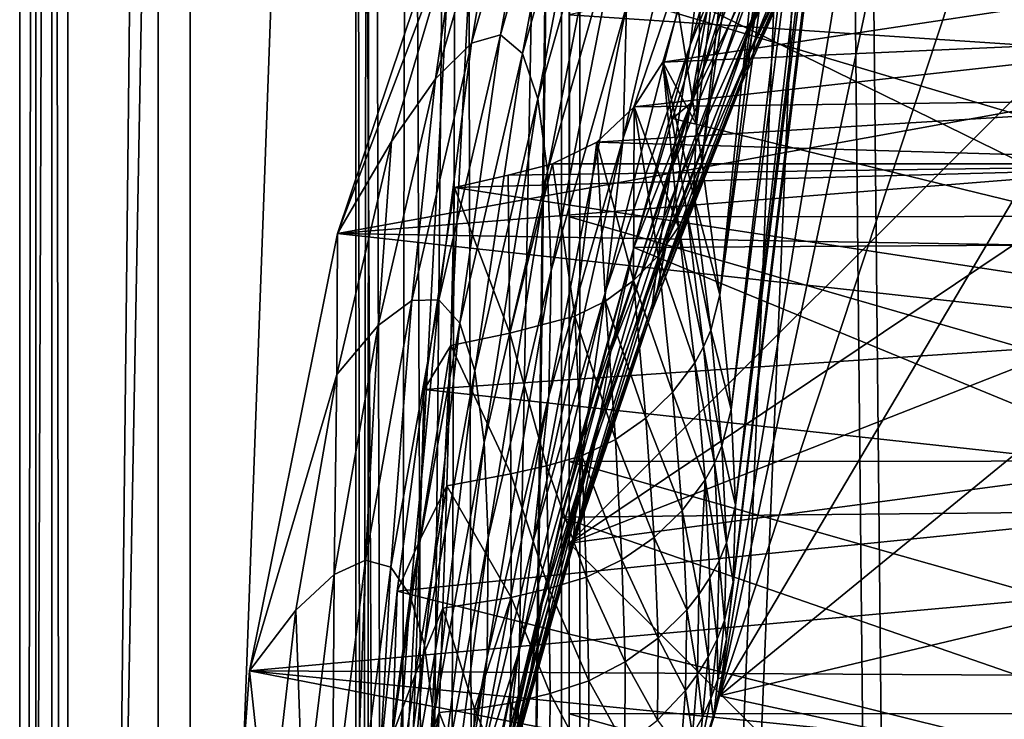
# Model space of a CAD drawing. Header units: metres. Extents: x 0 to 804, y -808 to 0.
# Tile 40 of 92: x 0 to 92, y -334 to -269. Entities that reach past the tile are written whole.
import ezdxf

# ---------------------------------------------------------------- set-up
doc = ezdxf.new("R2010")
doc.units = ezdxf.units.M

msp = doc.modelspace()

# ---------------------------------------------------------------- linework, layer by layer
at = {"layer": 'None'}
for points in [[(4.507202, -787.007385, 163.059998), (4.507202, -787.007385, 176.059998), (4.507202, -17.007202, 163.059998)], [(4.507202, -787.007385, 176.059998), (4.507202, -787.007385, 2050.060059), (4.507202, -17.007202, 163.059998)], [(4.507202, -17.007202, 163.059998), (4.507202, -787.007385, 2050.060059), (4.507202, -787.007385, 2063.060059)], [(4.507202, -17.007202, 2063.060059), (4.507202, -17.007202, 2050.060059), (4.507202, -787.007385, 2063.060059)], [(4.507202, -17.007202, 2050.060059), (4.507202, -17.007202, 176.059998), (4.507202, -787.007385, 2063.060059)], [(4.507202, -787.007385, 2063.060059), (4.507202, -17.007202, 176.059998), (4.507202, -17.007202, 163.059998)], [(4.507202, -17.007202, 2063.060059), (4.507202, -787.007385, 2063.060059), (31.507202, -50.00708, 2063.060059)], [(31.507202, -50.00708, 163.059998), (4.507202, -787.007385, 163.059998), (4.507202, -17.007202, 163.059998)], [(31.507202, -50.00708, 2063.060059), (4.507202, -787.007385, 2063.060059), (31.50724, -753.007568, 2063.060059)], [(31.50724, -753.007568, 163.059998), (4.507202, -787.007385, 163.059998), (31.507202, -50.00708, 163.059998)], [(32.84697, -55.007114, 2063.060059), (31.507202, -50.00708, 2063.060059), (31.50724, -753.007568, 2063.060059)], [(32.350048, -748.59021, 163.059998), (31.507202, -50.00708, 163.059998), (35.022003, -744.522339, 163.059998)], [(31.507202, -50.00708, 163.059998), (32.84697, -55.007114, 163.059998), (35.022003, -744.522339, 163.059998)], [(32.350048, -748.59021, 163.059998), (31.50724, -753.007568, 163.059998), (31.507202, -50.00708, 163.059998)], [(32.84697, -55.007114, 2063.060059), (31.50724, -753.007568, 2063.060059), (32.350048, -748.59021, 2063.060059)], [(35.022003, -744.522339, 2063.060059), (32.84697, -55.007114, 2063.060059), (32.350048, -748.59021, 2063.060059)], [(36.507271, -58.667374, 2063.060059), (32.84697, -55.007114, 2063.060059), (35.022003, -744.522339, 2063.060059)], [(35.022003, -744.522339, 163.059998), (32.84697, -55.007114, 163.059998), (36.507271, -58.667374, 163.059998)], [(39.089863, -741.85022, 2063.060059), (36.507271, -58.667374, 2063.060059), (35.022003, -744.522339, 2063.060059)], [(35.022003, -744.522339, 163.059998), (36.507271, -58.667374, 163.059998), (41.507324, -60.00708, 163.059998)], [(41.507324, -60.00708, 2063.060059), (36.507271, -58.667374, 2063.060059), (39.089863, -741.85022, 2063.060059)], [(39.089863, -741.85022, 163.059998), (35.022003, -744.522339, 163.059998), (41.507324, -60.00708, 163.059998)], [(43.50724, -741.007568, 2063.060059), (41.507324, -60.00708, 2063.060059), (39.089863, -741.85022, 2063.060059)], [(39.089863, -741.85022, 163.059998), (41.507324, -60.00708, 163.059998), (51.506599, -78.007202, 163.059998)], [(43.50724, -741.007568, 2063.060059), (51.507202, -88.189682, 2063.060059), (41.507324, -60.00708, 2063.060059)], [(43.50724, -741.007568, 163.059998), (39.089863, -741.85022, 163.059998), (51.506599, -78.007202, 163.059998)], [(43.50724, -741.007568, 163.059998), (51.506599, -78.007202, 163.059998), (51.506599, -731.007568, 163.059998)], [(51.505123, -358.106781, 192.135345), (51.505981, -382.757782, 189.286346), (51.506599, -78.007202, 163.059998)], [(51.505402, -333.866058, 196.842499), (51.505123, -358.106781, 192.135345), (51.506599, -78.007202, 163.059998)], [(51.506599, -78.007202, 163.059998), (51.506908, -310.210724, 203.288986), (51.505402, -333.866058, 196.842499)], [(51.505981, -382.757782, 189.286346), (51.506599, -407.620209, 188.338043), (51.506599, -78.007202, 163.059998)], [(51.506599, -78.007202, 163.059998), (51.506599, -407.620209, 188.338043), (51.506599, -731.007568, 163.059998)], [(51.508282, -265.193634, 221.058258), (51.508282, -287.269989, 211.371628), (51.506599, -78.007202, 163.059998)], [(51.508282, -287.269989, 211.371628), (51.506908, -310.210724, 203.288986), (51.506599, -78.007202, 163.059998)], [(51.507271, -731.007568, 2063.060059), (51.507202, -88.189682, 2063.060059), (43.50724, -741.007568, 2063.060059)], [(51.507271, -731.007568, 2063.060059), (51.507236, -417.552612, 2040.109741), (51.507202, -88.189682, 2063.060059)], [(51.507236, -417.552612, 2040.109741), (51.507233, -367.649658, 2038.852661), (51.507202, -88.189682, 2063.060059)], [(51.507202, -88.189682, 2063.060059), (51.507233, -367.649658, 2038.852661), (51.507225, -317.873322, 2035.084595)], [(51.507225, -317.873322, 2035.084595), (51.507221, -268.349792, 2028.815063), (51.507202, -88.189682, 2063.060059)], [(65.588158, -332.185455, 1606.41626), (88.442108, -193.731522, 1606.41626), (91.619003, -120.181267, 1606.41626)], [(65.588158, -332.185455, 1606.41626), (91.619003, -120.181267, 1606.41626), (65.589615, -332.173615, 1607.047974)], [(91.619003, -120.181267, 1606.41626), (91.638725, -120.020622, 1609.41626), (65.589615, -332.173615, 1607.047974)], [(65.589615, -332.173615, 1607.047974), (91.638725, -120.020622, 1609.41626), (65.802643, -330.438629, 1649.721802)], [(91.638725, -120.020622, 1609.41626), (89.9916, -133.435364, 1660.02124), (65.802643, -330.438629, 1649.721802)], [(65.802643, -330.438629, 1649.721802), (89.9916, -133.435364, 1660.02124), (66.240631, -326.871552, 1692.280273)], [(89.9916, -133.435364, 1660.02124), (88.020485, -149.486023, 1709.869995), (66.240631, -326.871552, 1692.280273)], [(66.240631, -326.871552, 1692.280273), (88.020485, -149.486023, 1709.869995), (66.87394, -321.490814, 1734.645386)], [(88.020485, -149.486023, 1709.869995), (85.449883, -167.974457, 1758.817749), (66.87394, -321.490814, 1734.645386)], [(66.87394, -321.490814, 1734.645386), (85.449883, -167.974457, 1758.817749), (67.091286, -314.305573, 1776.745361)], [(85.449883, -167.974457, 1758.817749), (83.794205, -176.746902, 1783.432007), (67.091286, -314.305573, 1776.745361)], [(67.091286, -314.305573, 1776.745361), (83.794205, -176.746902, 1783.432007), (81.947868, -184.490448, 1808.370605)], [(67.091286, -314.305573, 1776.745361), (81.947868, -184.490448, 1808.370605), (66.658005, -305.329468, 1818.498657)], [(81.947868, -184.490448, 1808.370605), (79.902351, -191.193146, 1833.586426), (66.658005, -305.329468, 1818.498657)], [(66.658005, -305.329468, 1818.498657), (79.902351, -191.193146, 1833.586426), (65.596977, -294.581665, 1859.820068)], [(79.902351, -191.193146, 1833.586426), (77.650642, -196.846008, 1859.035034), (65.596977, -294.581665, 1859.820068)], [(65.588158, -332.185455, 1606.41626), (89.453751, -219.961105, 1606.41626), (88.442108, -193.731522, 1606.41626)], [(65.596977, -294.581665, 1859.820068), (77.650642, -196.846008, 1859.035034), (75.187645, -201.441833, 1884.67041)], [(65.596977, -294.581665, 1859.820068), (75.187645, -201.441833, 1884.67041), (63.936443, -282.08609, 1900.627319)], [(75.187645, -201.441833, 1884.67041), (72.510078, -204.975632, 1910.446533), (63.936443, -282.08609, 1900.627319)], [(64.561119, -242.739517, 1943.173096), (63.426193, -278.657776, 1910.839966), (72.467628, -205.021225, 1910.839966)], [(72.467628, -205.021225, 1910.839966), (63.426193, -278.657776, 1910.839966), (63.936443, -282.08609, 1900.627319)], [(63.936443, -282.08609, 1900.627319), (72.510078, -204.975632, 1910.446533), (72.467628, -205.021225, 1910.839966)], [(94.044266, -245.970322, 1606.41626), (89.453751, -219.961105, 1606.41626), (65.588158, -332.185455, 1606.41626)], [(73.903755, -232.675598, 1141.239258), (62.834412, -271.170074, 1192.432861), (64.669792, -256.082184, 1140.964233)], [(71.850014, -248.547165, 1192.601929), (62.834412, -271.170074, 1192.432861), (73.903755, -232.675598, 1141.239258)], [(69.760773, -261.132843, 1244.80603), (79.52446, -240.978714, 1251.665527), (68.440125, -269.637482, 1297.796265)], [(79.52446, -240.978714, 1251.665527), (78.173195, -248.061035, 1294.809082), (68.440125, -269.637482, 1297.796265)], [(65.07814, -243.123444, 1088.914551), (64.669792, -256.082184, 1140.964233), (56.563263, -279.8992, 1140.689209)], [(56.8657, -267.531952, 1088.587036), (65.07814, -243.123444, 1088.914551), (56.563263, -279.8992, 1140.689209)], [(64.561119, -242.739517, 1943.173096), (61.70953, -267.869812, 1940.839966), (63.426193, -278.657776, 1910.839966)], [(52.029537, -245.698456, 875.93042), (47.106583, -271.949188, 929.216064), (45.047367, -270.211121, 875.804016)], [(45.047367, -270.211121, 875.804016), (49.188732, -247.23175, 822.477722), (52.029537, -245.698456, 875.93042)], [(47.106583, -271.949188, 929.216064), (52.029537, -245.698456, 875.93042), (54.181488, -246.97171, 929.424438)], [(102.015549, -270.656982, 1606.41626), (94.044266, -245.970322, 1606.41626), (65.588158, -332.185455, 1606.41626)], [(42.351902, -271.009979, 822.429077), (49.188732, -247.23175, 822.477722), (45.047367, -270.211121, 875.804016)], [(45.602821, -251.573227, 769.225525), (49.188732, -247.23175, 822.477722), (42.351902, -271.009979, 822.429077)], [(48.564888, -276.217896, 982.522644), (47.106583, -271.949188, 929.216064), (54.181488, -246.97171, 929.424438)], [(55.682781, -251.043869, 982.801941), (48.564888, -276.217896, 982.522644), (54.181488, -246.97171, 929.424438)], [(77.681717, -251.346252, 1403.812622), (78.398163, -247.339355, 1425.307007), (68.209251, -272.357849, 1404.821655)], [(68.209251, -272.357849, 1404.821655), (78.398163, -247.339355, 1425.307007), (69.104279, -267.628448, 1431.259033)], [(68.440125, -269.637482, 1297.796265), (78.173195, -248.061035, 1294.809082), (77.517189, -252.193329, 1338.328979)], [(62.834412, -271.170074, 1192.432861), (71.850014, -248.547165, 1192.601929), (60.965748, -283.143341, 1244.684326)], [(71.850014, -248.547165, 1192.601929), (69.760773, -261.132843, 1244.80603), (60.965748, -283.143341, 1244.684326)], [(29.769123, -288.846954, 664.00946), (43.095512, -249.220764, 664.00946), (41.199768, -258.717316, 716.345398)], [(29.769123, -288.846954, 664.00946), (198.765137, -258.214661, 664.00946), (43.095512, -249.220764, 664.00946)], [(42.351902, -271.009979, 822.429077), (38.968174, -274.346344, 769.234619), (45.602821, -251.573227, 769.225525)], [(38.968174, -274.346344, 769.234619), (41.199768, -258.717316, 716.345398), (45.602821, -251.573227, 769.225525)], [(48.564888, -276.217896, 982.522644), (55.682781, -251.043869, 982.801941), (49.458229, -283.007141, 1035.583496)], [(55.682781, -251.043869, 982.801941), (56.572258, -257.903412, 1035.907471), (49.458229, -283.007141, 1035.583496)], [(77.305611, -253.402802, 1382.060303), (77.681717, -251.346252, 1403.812622), (68.209251, -272.357849, 1404.821655)], [(68.440125, -269.637482, 1297.796265), (77.517189, -252.193329, 1338.328979), (67.818909, -273.950592, 1351.272095)], [(77.517189, -252.193329, 1338.328979), (77.305611, -253.402802, 1382.060303), (67.818909, -273.950592, 1351.272095)], [(70.184456, -261.667542, 1457.465698), (71.437294, -253.684586, 1483.155029), (62.887146, -276.620544, 1483.031006)], [(71.437294, -253.684586, 1483.155029), (68.080994, -257.141693, 1503.607544), (62.887146, -276.620544, 1483.031006)], [(67.818909, -273.950592, 1351.272095), (77.305611, -253.402802, 1382.060303), (67.765442, -274.529907, 1378.093018)], [(77.305611, -253.402802, 1382.060303), (68.209251, -272.357849, 1404.821655), (67.765442, -274.529907, 1378.093018)], [(64.669792, -256.082184, 1140.964233), (54.935501, -294.194824, 1192.263794), (56.563263, -279.8992, 1140.689209)], [(64.669792, -256.082184, 1140.964233), (62.834412, -271.170074, 1192.432861), (54.935501, -294.194824, 1192.263794)], [(62.887146, -276.620544, 1483.031006), (68.080994, -257.141693, 1503.607544), (64.461052, -267.784882, 1501.838501)], [(210.566864, -274.40625, 664.00946), (198.765137, -258.214661, 664.00946), (29.769123, -288.846954, 664.00946)], [(49.458229, -283.007141, 1035.583496), (56.572258, -257.903412, 1035.907471), (49.801239, -292.300323, 1088.259521)], [(56.572258, -257.903412, 1035.907471), (56.8657, -267.531952, 1088.587036), (49.801239, -292.300323, 1088.259521)], [(34.829597, -280.213928, 716.376343), (29.769123, -288.846954, 664.00946), (41.199768, -258.717316, 716.345398)], [(38.968174, -274.346344, 769.234619), (34.829597, -280.213928, 716.376343), (41.199768, -258.717316, 716.345398)], [(97.927361, -271.441162, 2021.094849), (92.900398, -259.074036, 2020.058228), (51.507221, -268.349792, 2028.815063)], [(60.965748, -283.143341, 1244.684326), (69.760773, -261.132843, 1244.80603), (59.814461, -291.259888, 1297.666626)], [(69.760773, -261.132843, 1244.80603), (68.440125, -269.637482, 1297.796265), (59.814461, -291.259888, 1297.666626)], [(69.104279, -267.628448, 1431.259033), (70.184456, -261.667542, 1457.465698), (61.681568, -284.071747, 1457.278442)], [(70.184456, -261.667542, 1457.465698), (62.887146, -276.620544, 1483.031006), (61.681568, -284.071747, 1457.278442)], [(60.263031, -272.772766, 1940.229858), (115.523453, -264.416687, 1971.766846), (118.174316, -270.213776, 1973.545532)], [(60.263031, -272.772766, 1940.229858), (61.70953, -267.869812, 1940.839966), (115.523453, -264.416687, 1971.766846)], [(51.508282, -265.193634, 221.058258), (119.537735, -265.174286, 221.006577), (125.512344, -287.226807, 211.254379)], [(51.508282, -287.269989, 211.371628), (51.508282, -265.193634, 221.058258), (125.512344, -287.226807, 211.254379)], [(100.169594, -265.854462, 1531.865479), (109.492439, -289.850616, 1540.443237), (64.461052, -267.784882, 1501.838501)], [(49.801239, -292.300323, 1088.259521), (56.8657, -267.531952, 1088.587036), (49.594143, -304.06955, 1140.414307)], [(56.8657, -267.531952, 1088.587036), (56.563263, -279.8992, 1140.689209), (49.594143, -304.06955, 1140.414307)], [(97.927361, -271.441162, 2021.094849), (51.507221, -268.349792, 2028.815063), (51.507225, -317.873322, 2035.084595)], [(63.426193, -278.657776, 1910.839966), (61.70953, -267.869812, 1940.839966), (60.263031, -272.772766, 1940.229858)], [(68.209251, -272.357849, 1404.821655), (69.104279, -267.628448, 1431.259033), (60.635803, -289.623535, 1431.048828)], [(69.104279, -267.628448, 1431.259033), (61.681568, -284.071747, 1457.278442), (60.635803, -289.623535, 1431.048828)], [(64.461052, -267.784882, 1501.838501), (61.173676, -278.054108, 1499.782593), (62.887146, -276.620544, 1483.031006)], [(64.461052, -267.784882, 1501.838501), (109.492439, -289.850616, 1540.443237), (61.173676, -278.054108, 1499.782593)], [(45.047367, -270.211121, 875.804016), (41.244926, -297.245697, 929.00769), (39.289799, -295.047485, 875.677673)], [(39.289799, -295.047485, 875.677673), (42.351902, -271.009979, 822.429077), (45.047367, -270.211121, 875.804016)], [(47.106583, -271.949188, 929.216064), (41.244926, -297.245697, 929.00769), (45.047367, -270.211121, 875.804016)], [(57.589066, -276.979004, 1938.893311), (118.174316, -270.213776, 1973.545532), (120.500542, -276.184845, 1975.179077)], [(57.589066, -276.979004, 1938.893311), (60.263031, -272.772766, 1940.229858), (118.174316, -270.213776, 1973.545532)], [(59.814461, -291.259888, 1297.666626), (68.440125, -269.637482, 1297.796265), (59.316051, -295.41687, 1351.100952)], [(68.440125, -269.637482, 1297.796265), (67.818909, -273.950592, 1351.272095), (59.316051, -295.41687, 1351.100952)], [(39.289799, -295.047485, 875.677673), (36.75106, -295.116638, 822.380432), (42.351902, -271.009979, 822.429077)], [(36.75106, -295.116638, 822.380432), (38.968174, -274.346344, 769.234619), (42.351902, -271.009979, 822.429077)], [(62.834412, -271.170074, 1192.432861), (53.276703, -305.547058, 1244.562744), (54.935501, -294.194824, 1192.263794)], [(60.965748, -283.143341, 1244.684326), (53.276703, -305.547058, 1244.562744), (62.834412, -271.170074, 1192.432861)], [(65.588158, -332.185455, 1606.41626), (111.226799, -294.831787, 1606.41626), (102.015549, -270.656982, 1606.41626)], [(47.106583, -271.949188, 929.216064), (42.648914, -301.706268, 982.243286), (41.244926, -297.245697, 929.00769)], [(42.648914, -301.706268, 982.243286), (47.106583, -271.949188, 929.216064), (48.564888, -276.217896, 982.522644)], [(101.279259, -284.440308, 2022.353271), (97.927361, -271.441162, 2021.094849), (51.507225, -317.873322, 2035.084595)], [(61.734753, -288.256226, 1899.838501), (60.263031, -272.772766, 1940.229858), (57.589066, -276.979004, 1938.893311)], [(67.765442, -274.529907, 1378.093018), (68.209251, -272.357849, 1404.821655), (59.761429, -294.014008, 1404.606323)], [(68.209251, -272.357849, 1404.821655), (60.635803, -289.623535, 1431.048828), (59.761429, -294.014008, 1404.606323)], [(62.514603, -286.807037, 1900.131958), (60.263031, -272.772766, 1940.229858), (61.734753, -288.256226, 1899.838501)], [(63.155785, -285.289154, 1900.368164), (60.263031, -272.772766, 1940.229858), (62.514603, -286.807037, 1900.131958)], [(63.155785, -285.289154, 1900.368164), (63.426193, -278.657776, 1910.839966), (60.263031, -272.772766, 1940.229858)], [(59.316051, -295.41687, 1351.100952), (67.818909, -273.950592, 1351.272095), (59.306942, -296.005493, 1377.895752)], [(67.818909, -273.950592, 1351.272095), (67.765442, -274.529907, 1378.093018), (59.306942, -296.005493, 1377.895752)], [(221.249893, -292.019714, 664.00946), (210.566864, -274.40625, 664.00946), (29.769123, -288.846954, 664.00946)], [(34.829597, -280.213928, 716.376343), (38.968174, -274.346344, 769.234619), (33.58094, -297.452545, 769.243774)], [(33.58094, -297.452545, 769.243774), (38.968174, -274.346344, 769.234619), (36.75106, -295.116638, 822.380432)], [(59.306942, -296.005493, 1377.895752), (67.765442, -274.529907, 1378.093018), (59.761429, -294.014008, 1404.606323)], [(43.53479, -308.420502, 1035.259399), (42.648914, -301.706268, 982.243286), (48.564888, -276.217896, 982.522644)], [(49.458229, -283.007141, 1035.583496), (43.53479, -308.420502, 1035.259399), (48.564888, -276.217896, 982.522644)], [(54.078239, -280.275604, 1937.036621), (120.500542, -276.184845, 1975.179077), (122.50267, -282.308044, 1976.650635)], [(54.078239, -280.275604, 1937.036621), (57.589066, -276.979004, 1938.893311), (120.500542, -276.184845, 1975.179077)], [(61.681568, -284.071747, 1457.278442), (62.887146, -276.620544, 1483.031006), (55.39505, -299.909546, 1482.906982)], [(62.887146, -276.620544, 1483.031006), (57.55209, -290.14447, 1497.011597), (55.39505, -299.909546, 1482.906982)], [(61.173676, -278.054108, 1499.782593), (57.55209, -290.14447, 1497.011597), (62.887146, -276.620544, 1483.031006)], [(57.524555, -293.251038, 1898.185791), (57.589066, -276.979004, 1938.893311), (54.078239, -280.275604, 1937.036621)], [(59.82383, -290.925018, 1899.10022), (57.589066, -276.979004, 1938.893311), (57.524555, -293.251038, 1898.185791)], [(61.734753, -288.256226, 1899.838501), (57.589066, -276.979004, 1938.893311), (59.82383, -290.925018, 1899.10022)], [(109.492439, -289.850616, 1540.443237), (57.55209, -290.14447, 1497.011597), (61.173676, -278.054108, 1499.782593)], [(63.936443, -282.08609, 1900.627319), (63.426193, -278.657776, 1910.839966), (63.155785, -285.289154, 1900.368164)], [(29.769123, -288.846954, 664.00946), (34.829597, -280.213928, 716.376343), (29.718309, -302.048309, 716.407288)], [(29.718309, -302.048309, 716.407288), (34.829597, -280.213928, 716.376343), (33.58094, -297.452545, 769.243774)], [(56.563263, -279.8992, 1140.689209), (54.935501, -294.194824, 1192.263794), (48.163391, -317.566315, 1192.094727)], [(49.594143, -304.06955, 1140.414307), (56.563263, -279.8992, 1140.689209), (48.163391, -317.566315, 1192.094727)], [(49.931198, -282.306183, 1934.750977), (54.078239, -280.275604, 1937.036621), (122.50267, -282.308044, 1976.650635)], [(49.931198, -282.306183, 1934.750977), (52.029884, -296.597198, 1895.898926), (54.078239, -280.275604, 1937.036621)], [(52.029884, -296.597198, 1895.898926), (54.907005, -295.174744, 1897.114868), (54.078239, -280.275604, 1937.036621)], [(54.078239, -280.275604, 1937.036621), (54.907005, -295.174744, 1897.114868), (57.524555, -293.251038, 1898.185791)], [(40.749649, -284.530243, 1929.577759), (122.50267, -282.308044, 1976.650635), (125.763535, -297.528656, 1979.861694)], [(40.749649, -284.530243, 1929.577759), (45.77475, -283.381561, 1932.410034), (122.50267, -282.308044, 1976.650635)], [(45.77475, -283.381561, 1932.410034), (49.931198, -282.306183, 1934.750977), (122.50267, -282.308044, 1976.650635)], [(45.77475, -283.381561, 1932.410034), (45.930016, -298.175507, 1893.224365), (49.931198, -282.306183, 1934.750977)], [(45.930016, -298.175507, 1893.224365), (52.029884, -296.597198, 1895.898926), (49.931198, -282.306183, 1934.750977)], [(65.596977, -294.581665, 1859.820068), (63.936443, -282.08609, 1900.627319), (63.155785, -285.289154, 1900.368164)], [(43.916042, -317.373535, 1087.932007), (43.53479, -308.420502, 1035.259399), (49.458229, -283.007141, 1035.583496)], [(49.801239, -292.300323, 1088.259521), (43.916042, -317.373535, 1087.932007), (49.458229, -283.007141, 1035.583496)], [(59.814461, -291.259888, 1297.666626), (52.2841, -313.266785, 1297.537109), (60.965748, -283.143341, 1244.684326)], [(52.2841, -313.266785, 1297.537109), (53.276703, -305.547058, 1244.562744), (60.965748, -283.143341, 1244.684326)], [(45.77475, -283.381561, 1932.410034), (40.749649, -284.530243, 1929.577759), (45.930016, -298.175507, 1893.224365)], [(54.242065, -306.833618, 1457.091187), (61.681568, -284.071747, 1457.278442), (55.39505, -299.909546, 1482.906982)], [(60.635803, -289.623535, 1431.048828), (61.681568, -284.071747, 1457.278442), (54.242065, -306.833618, 1457.091187)], [(40.393444, -299.32724, 1890.609253), (40.749649, -284.530243, 1929.577759), (37.899155, -303.468689, 1929.92688)], [(37.899155, -303.468689, 1929.92688), (40.749649, -284.530243, 1929.577759), (125.763535, -297.528656, 1979.861694)], [(40.749649, -284.530243, 1929.577759), (40.393444, -299.32724, 1890.609253), (45.930016, -298.175507, 1893.224365)], [(51.507225, -317.873322, 2035.084595), (102.85495, -297.715393, 2023.783569), (101.279259, -284.440308, 2022.353271)], [(64.774025, -297.891174, 1859.547485), (63.155785, -285.289154, 1900.368164), (62.514603, -286.807037, 1900.131958)], [(65.596977, -294.581665, 1859.820068), (63.155785, -285.289154, 1900.368164), (64.774025, -297.891174, 1859.547485)], [(64.090462, -299.461151, 1859.330933), (62.514603, -286.807037, 1900.131958), (61.734753, -288.256226, 1899.838501)], [(64.774025, -297.891174, 1859.547485), (62.514603, -286.807037, 1900.131958), (64.090462, -299.461151, 1859.330933)], [(51.506908, -310.210724, 203.288986), (51.508282, -287.269989, 211.371628), (130.585052, -310.162048, 203.132584)], [(51.508282, -287.269989, 211.371628), (125.512344, -287.226807, 211.254379), (130.585052, -310.162048, 203.132584)], [(63.253597, -300.961761, 1859.075928), (61.734753, -288.256226, 1899.838501), (59.82383, -290.925018, 1899.10022)], [(64.090462, -299.461151, 1859.330933), (61.734753, -288.256226, 1899.838501), (63.253597, -300.961761, 1859.075928)], [(21.542414, -329.835541, 664.00946), (29.769123, -288.846954, 664.00946), (29.718309, -302.048309, 716.407288)], [(29.769123, -288.846954, 664.00946), (21.542414, -329.835541, 664.00946), (230.5896, -310.950287, 664.00946)], [(221.249893, -292.019714, 664.00946), (29.769123, -288.846954, 664.00946), (230.5896, -310.950287, 664.00946)], [(59.761429, -294.014008, 1404.606323), (60.635803, -289.623535, 1431.048828), (52.387619, -316.036987, 1404.390991)], [(60.635803, -289.623535, 1431.048828), (54.242065, -306.833618, 1457.091187), (52.387619, -316.036987, 1404.390991)], [(55.39505, -299.909546, 1482.906982), (57.55209, -290.14447, 1497.011597), (50.73238, -315.430298, 1491.600952)], [(117.304489, -314.785522, 1547.515747), (50.73238, -315.430298, 1491.600952), (57.55209, -290.14447, 1497.011597)], [(109.492439, -289.850616, 1540.443237), (117.304489, -314.785522, 1547.515747), (57.55209, -290.14447, 1497.011597)], [(59.316051, -295.41687, 1351.100952), (51.897839, -317.25882, 1350.92981), (59.814461, -291.259888, 1297.666626)], [(51.897839, -317.25882, 1350.92981), (52.2841, -313.266785, 1297.537109), (59.814461, -291.259888, 1297.666626)], [(61.186302, -303.730164, 1858.447021), (59.82383, -290.925018, 1899.10022), (57.524555, -293.251038, 1898.185791)], [(63.253597, -300.961761, 1859.075928), (59.82383, -290.925018, 1899.10022), (61.186302, -303.730164, 1858.447021)], [(49.594143, -304.06955, 1140.414307), (43.792938, -328.539948, 1140.139404), (49.801239, -292.300323, 1088.259521)], [(43.792938, -328.539948, 1140.139404), (43.916042, -317.373535, 1087.932007), (49.801239, -292.300323, 1088.259521)], [(54.907005, -295.174744, 1897.114868), (58.681091, -306.149628, 1857.669678), (57.524555, -293.251038, 1898.185791)], [(57.524555, -293.251038, 1898.185791), (58.681091, -306.149628, 1857.669678), (61.186302, -303.730164, 1858.447021)], [(54.935501, -294.194824, 1192.263794), (46.703869, -328.290955, 1244.44104), (48.163391, -317.566315, 1192.094727)], [(54.935501, -294.194824, 1192.263794), (53.276703, -305.547058, 1244.562744), (46.703869, -328.290955, 1244.44104)], [(59.761429, -294.014008, 1404.606323), (52.387619, -316.036987, 1404.390991), (59.306942, -296.005493, 1377.895752)], [(36.75106, -295.116638, 822.380432), (34.766834, -320.137848, 875.55127), (32.398342, -319.480072, 822.331726)], [(33.58094, -297.452545, 769.243774), (36.75106, -295.116638, 822.380432), (32.398342, -319.480072, 822.331726)], [(36.604397, -322.793304, 928.799316), (34.766834, -320.137848, 875.55127), (39.289799, -295.047485, 875.677673)], [(34.766834, -320.137848, 875.55127), (36.75106, -295.116638, 822.380432), (39.289799, -295.047485, 875.677673)], [(41.244926, -297.245697, 929.00769), (36.604397, -322.793304, 928.799316), (39.289799, -295.047485, 875.677673)], [(54.907005, -295.174744, 1897.114868), (52.029884, -296.597198, 1895.898926), (55.820549, -308.160889, 1856.758423)], [(55.820549, -308.160889, 1856.758423), (58.681091, -306.149628, 1857.669678), (54.907005, -295.174744, 1897.114868)], [(66.658005, -305.329468, 1818.498657), (65.596977, -294.581665, 1859.820068), (64.774025, -297.891174, 1859.547485)], [(118.564713, -319.576477, 1606.41626), (111.226799, -294.831787, 1606.41626), (65.588158, -332.185455, 1606.41626)], [(51.927769, -317.852356, 1377.698486), (51.897839, -317.25882, 1350.92981), (59.316051, -295.41687, 1351.100952)], [(59.306942, -296.005493, 1377.895752), (51.927769, -317.852356, 1377.698486), (59.316051, -295.41687, 1351.100952)], [(52.387619, -316.036987, 1404.390991), (51.927769, -317.852356, 1377.698486), (59.306942, -296.005493, 1377.895752)], [(52.029884, -296.597198, 1895.898926), (45.930016, -298.175507, 1893.224365), (49.357777, -310.614532, 1854.585938)], [(52.678467, -309.671082, 1855.721924), (52.029884, -296.597198, 1895.898926), (49.357777, -310.614532, 1854.585938)], [(52.029884, -296.597198, 1895.898926), (52.678467, -309.671082, 1855.721924), (55.820549, -308.160889, 1856.758423)], [(29.718309, -302.048309, 716.407288), (33.58094, -297.452545, 769.243774), (29.455402, -320.818298, 769.25293)], [(33.58094, -297.452545, 769.243774), (32.398342, -319.480072, 822.331726), (29.455402, -320.818298, 769.25293)], [(41.244926, -297.245697, 929.00769), (37.94062, -327.44281, 981.963928), (36.604397, -322.793304, 928.799316)], [(37.899155, -303.468689, 1929.92688), (125.763535, -297.528656, 1979.861694), (126.621521, -313.122559, 1982.754639)], [(42.648914, -301.706268, 982.243286), (37.94062, -327.44281, 981.963928), (41.244926, -297.245697, 929.00769)], [(102.648674, -311.06076, 2025.353882), (102.85495, -297.715393, 2023.783569), (51.507225, -317.873322, 2035.084595)], [(65.812973, -308.747192, 1818.193359), (64.774025, -297.891174, 1859.547485), (64.090462, -299.461151, 1859.330933)], [(66.658005, -305.329468, 1818.498657), (64.774025, -297.891174, 1859.547485), (65.812973, -308.747192, 1818.193359)], [(45.930016, -298.175507, 1893.224365), (40.393444, -299.32724, 1890.609253), (46.024761, -311.381439, 1853.437134)], [(49.357777, -310.614532, 1854.585938), (45.930016, -298.175507, 1893.224365), (46.024761, -311.381439, 1853.437134)], [(40.032047, -312.484985, 1851.073364), (40.393444, -299.32724, 1890.609253), (37.492386, -317.597809, 1890.819336)], [(37.492386, -317.597809, 1890.819336), (40.393444, -299.32724, 1890.609253), (37.899155, -303.468689, 1929.92688)], [(40.393444, -299.32724, 1890.609253), (40.032047, -312.484985, 1851.073364), (46.024761, -311.381439, 1853.437134)], [(65.109337, -310.371826, 1817.991577), (64.090462, -299.461151, 1859.330933), (63.253597, -300.961761, 1859.075928)], [(65.812973, -308.747192, 1818.193359), (64.090462, -299.461151, 1859.330933), (65.109337, -310.371826, 1817.991577)], [(55.39505, -299.909546, 1482.906982), (50.73238, -315.430298, 1491.600952), (48.97163, -323.508942, 1482.782959)], [(48.97163, -323.508942, 1482.782959), (54.242065, -306.833618, 1457.091187), (55.39505, -299.909546, 1482.906982)], [(38.805603, -334.079041, 1034.935303), (37.94062, -327.44281, 981.963928), (42.648914, -301.706268, 982.243286)], [(38.805603, -334.079041, 1034.935303), (42.648914, -301.706268, 982.243286), (43.53479, -308.420502, 1035.259399)], [(64.243782, -311.927643, 1817.773682), (63.253597, -300.961761, 1859.075928), (61.186302, -303.730164, 1858.447021)], [(65.109337, -310.371826, 1817.991577), (63.253597, -300.961761, 1859.075928), (64.243782, -311.927643, 1817.773682)], [(21.542414, -329.835541, 664.00946), (29.718309, -302.048309, 716.407288), (25.882372, -324.144958, 716.438232)], [(29.718309, -302.048309, 716.407288), (29.455402, -320.818298, 769.25293), (25.882372, -324.144958, 716.438232)], [(37.899155, -303.468689, 1929.92688), (35.377693, -322.364014, 1931.973755), (37.492386, -317.597809, 1890.819336)], [(35.377693, -322.364014, 1931.973755), (37.899155, -303.468689, 1929.92688), (126.621521, -313.122559, 1982.754639)], [(48.163391, -317.566315, 1192.094727), (42.54784, -341.233093, 1191.925781), (49.594143, -304.06955, 1140.414307)], [(42.54784, -341.233093, 1191.925781), (43.792938, -328.539948, 1140.139404), (49.594143, -304.06955, 1140.414307)], [(58.681091, -306.149628, 1857.669678), (62.089844, -314.806335, 1817.254761), (61.186302, -303.730164, 1858.447021)], [(61.186302, -303.730164, 1858.447021), (62.089844, -314.806335, 1817.254761), (64.243782, -311.927643, 1817.773682)], [(67.091286, -314.305573, 1776.745361), (66.658005, -305.329468, 1818.498657), (65.812973, -308.747192, 1818.193359)], [(53.276703, -305.547058, 1244.562744), (45.859383, -335.60733, 1297.407471), (46.703869, -328.290955, 1244.44104)], [(52.2841, -313.266785, 1297.537109), (45.859383, -335.60733, 1297.407471), (53.276703, -305.547058, 1244.562744)], [(58.681091, -306.149628, 1857.669678), (55.820549, -308.160889, 1856.758423), (59.459244, -317.333099, 1816.61499)], [(62.089844, -314.806335, 1817.254761), (58.681091, -306.149628, 1857.669678), (59.459244, -317.333099, 1816.61499)], [(52.387619, -316.036987, 1404.390991), (54.242065, -306.833618, 1457.091187), (46.098358, -338.380402, 1404.175781)], [(54.242065, -306.833618, 1457.091187), (47.876541, -329.909271, 1456.904053), (46.098358, -338.380402, 1404.175781)], [(47.876541, -329.909271, 1456.904053), (54.242065, -306.833618, 1457.091187), (48.97163, -323.508942, 1482.782959)], [(55.820549, -308.160889, 1856.758423), (52.678467, -309.671082, 1855.721924), (56.440907, -319.449127, 1815.86438)], [(59.459244, -317.333099, 1816.61499), (55.820549, -308.160889, 1856.758423), (56.440907, -319.449127, 1815.86438)], [(39.211666, -342.688873, 1087.60437), (38.805603, -334.079041, 1034.935303), (43.53479, -308.420502, 1035.259399)], [(43.916042, -317.373535, 1087.932007), (39.211666, -342.688873, 1087.60437), (43.53479, -308.420502, 1035.259399)], [(66.243179, -317.833679, 1776.397827), (65.812973, -308.747192, 1818.193359), (65.109337, -310.371826, 1817.991577)], [(67.091286, -314.305573, 1776.745361), (65.812973, -308.747192, 1818.193359), (66.243179, -317.833679, 1776.397827)], [(52.678467, -309.671082, 1855.721924), (49.357777, -310.614532, 1854.585938), (53.118622, -321.07016, 1815.01001)], [(56.440907, -319.449127, 1815.86438), (52.678467, -309.671082, 1855.721924), (53.118622, -321.07016, 1815.01001)], [(49.357777, -310.614532, 1854.585938), (46.024761, -311.381439, 1853.437134), (49.601456, -322.135895, 1814.073486)], [(53.118622, -321.07016, 1815.01001), (49.357777, -310.614532, 1854.585938), (49.601456, -322.135895, 1814.073486)], [(51.505402, -333.866058, 196.842499), (51.506908, -310.210724, 203.288986), (134.651291, -333.839661, 196.71907)], [(51.506908, -310.210724, 203.288986), (130.585052, -310.162048, 203.132584), (134.651291, -333.839661, 196.71907)], [(65.540863, -319.515808, 1776.207886), (65.109337, -310.371826, 1817.991577), (64.243782, -311.927643, 1817.773682)], [(66.243179, -317.833679, 1776.397827), (65.109337, -310.371826, 1817.991577), (65.540863, -319.515808, 1776.207886)], [(230.5896, -310.950287, 664.00946), (21.542414, -329.835541, 664.00946), (238.372696, -331.048981, 664.00946)], [(46.024761, -311.381439, 1853.437134), (40.032047, -312.484985, 1851.073364), (46.051197, -322.957794, 1813.125)], [(49.601456, -322.135895, 1814.073486), (46.024761, -311.381439, 1853.437134), (46.051197, -322.957794, 1813.125)], [(98.380005, -364.647919, 2030.431641), (102.648674, -311.06076, 2025.353882), (51.507225, -317.873322, 2035.084595)], [(39.666584, -323.96521, 1811.092285), (40.032047, -312.484985, 1851.073364), (37.080849, -330.161072, 1851.190063)], [(37.080849, -330.161072, 1851.190063), (40.032047, -312.484985, 1851.073364), (37.492386, -317.597809, 1890.819336)], [(40.032047, -312.484985, 1851.073364), (39.666584, -323.96521, 1811.092285), (46.051197, -322.957794, 1813.125)], [(62.089844, -314.806335, 1817.254761), (63.657608, -322.671204, 1775.832397), (64.243782, -311.927643, 1817.773682)], [(63.657608, -322.671204, 1775.832397), (64.674301, -321.130768, 1776.026245), (64.243782, -311.927643, 1817.773682)], [(64.243782, -311.927643, 1817.773682), (64.674301, -321.130768, 1776.026245), (65.540863, -319.515808, 1776.207886)], [(35.377693, -322.364014, 1931.973755), (126.621521, -313.122559, 1982.754639), (123.580978, -344.390259, 1987.365723)], [(45.859383, -335.60733, 1297.407471), (52.2841, -313.266785, 1297.537109), (45.574722, -339.427856, 1350.758789)], [(52.2841, -313.266785, 1297.537109), (51.897839, -317.25882, 1350.92981), (45.574722, -339.427856, 1350.758789)], [(66.87394, -321.490814, 1734.645386), (67.091286, -314.305573, 1776.745361), (66.243179, -317.833679, 1776.397827)], [(50.73238, -315.430298, 1491.600952), (44.751545, -341.58139, 1487.285645), (48.97163, -323.508942, 1482.782959)], [(123.201004, -340.560608, 1553.07605), (44.751545, -341.58139, 1487.285645), (50.73238, -315.430298, 1491.600952)], [(117.304489, -314.785522, 1547.515747), (123.201004, -340.560608, 1553.07605), (50.73238, -315.430298, 1491.600952)], [(59.459244, -317.333099, 1816.61499), (62.503632, -324.130341, 1775.616333), (62.089844, -314.806335, 1817.254761)], [(62.503632, -324.130341, 1775.616333), (63.657608, -322.671204, 1775.832397), (62.089844, -314.806335, 1817.254761)], [(51.927769, -317.852356, 1377.698486), (52.387619, -316.036987, 1404.390991), (46.098358, -338.380402, 1404.175781)], [(39.211666, -342.688873, 1087.60437), (43.916042, -317.373535, 1087.932007), (39.159111, -353.249329, 1139.86438)], [(43.916042, -317.373535, 1087.932007), (43.792938, -328.539948, 1140.139404), (39.159111, -353.249329, 1139.86438)], [(45.574722, -339.427856, 1350.758789), (51.897839, -317.25882, 1350.92981), (45.63842, -340.02298, 1377.501343)], [(51.897839, -317.25882, 1350.92981), (51.927769, -317.852356, 1377.698486), (45.63842, -340.02298, 1377.501343)], [(56.440907, -319.449127, 1815.86438), (59.83065, -326.777863, 1775.112915), (59.459244, -317.333099, 1816.61499)], [(59.83065, -326.777863, 1775.112915), (62.503632, -324.130341, 1775.616333), (59.459244, -317.333099, 1816.61499)], [(35.377693, -322.364014, 1931.973755), (34.932304, -335.842224, 1892.514404), (37.492386, -317.597809, 1890.819336)], [(37.492386, -317.597809, 1890.819336), (34.932304, -335.842224, 1892.514404), (37.080849, -330.161072, 1851.190063)], [(48.163391, -317.566315, 1192.094727), (46.703869, -328.290955, 1244.44104), (42.54784, -341.233093, 1191.925781)], [(45.63842, -340.02298, 1377.501343), (51.927769, -317.852356, 1377.698486), (46.098358, -338.380402, 1404.175781)], [(98.380005, -364.647919, 2030.431641), (51.507225, -317.873322, 2035.084595), (51.507233, -367.649658, 2038.852661)], [(66.040413, -325.131836, 1734.255615), (66.243179, -317.833679, 1776.397827), (65.540863, -319.515808, 1776.207886)], [(66.87394, -321.490814, 1734.645386), (66.243179, -317.833679, 1776.397827), (66.040413, -325.131836, 1734.255615)], [(29.455402, -320.818298, 769.25293), (32.398342, -319.480072, 822.331726), (29.301861, -344.028778, 822.28302)], [(32.398342, -319.480072, 822.331726), (31.487923, -345.413086, 875.424805), (29.301861, -344.028778, 822.28302)], [(34.766834, -320.137848, 875.55127), (31.487923, -345.413086, 875.424805), (32.398342, -319.480072, 822.331726)], [(31.487923, -345.413086, 875.424805), (34.766834, -320.137848, 875.55127), (33.195782, -348.52536, 928.590759)], [(33.195782, -348.52536, 928.590759), (34.766834, -320.137848, 875.55127), (36.604397, -322.793304, 928.799316)], [(53.118622, -321.07016, 1815.01001), (56.743958, -329.014557, 1774.521606), (56.440907, -319.449127, 1815.86438)], [(56.743958, -329.014557, 1774.521606), (59.83065, -326.777863, 1775.112915), (56.440907, -319.449127, 1815.86438)], [(64.674301, -321.130768, 1776.026245), (65.359734, -326.874451, 1734.077026), (65.540863, -319.515808, 1776.207886)], [(65.540863, -319.515808, 1776.207886), (65.359734, -326.874451, 1734.077026), (66.040413, -325.131836, 1734.255615)], [(123.961349, -344.767059, 1606.41626), (118.564713, -319.576477, 1606.41626), (65.588158, -332.185455, 1606.41626)], [(25.882372, -324.144958, 716.438232), (29.455402, -320.818298, 769.25293), (26.598354, -344.369598, 769.262085)], [(29.455402, -320.818298, 769.25293), (29.301861, -344.028778, 822.28302), (26.598354, -344.369598, 769.262085)], [(49.601456, -322.135895, 1814.073486), (53.331184, -330.765411, 1773.849121), (53.118622, -321.07016, 1815.01001)], [(53.331184, -330.765411, 1773.849121), (56.743958, -329.014557, 1774.521606), (53.118622, -321.07016, 1815.01001)], [(64.518951, -328.55249, 1733.930664), (64.674301, -321.130768, 1776.026245), (63.657608, -322.671204, 1775.832397)], [(64.674301, -321.130768, 1776.026245), (64.518951, -328.55249, 1733.930664), (65.359734, -326.874451, 1734.077026)], [(66.240631, -326.871552, 1692.280273), (66.87394, -321.490814, 1734.645386), (66.040413, -325.131836, 1734.255615)], [(35.377693, -322.364014, 1931.973755), (31.526579, -360.235809, 1936.700195), (34.932304, -335.842224, 1892.514404)], [(31.526579, -360.235809, 1936.700195), (35.377693, -322.364014, 1931.973755), (123.580978, -344.390259, 1987.365723)], [(34.452133, -353.36319, 981.684448), (33.195782, -348.52536, 928.590759), (36.604397, -322.793304, 928.799316)], [(37.94062, -327.44281, 981.963928), (34.452133, -353.36319, 981.684448), (36.604397, -322.793304, 928.799316)], [(46.051197, -322.957794, 1813.125), (49.700863, -331.975952, 1773.112671), (49.601456, -322.135895, 1814.073486)], [(49.700863, -331.975952, 1773.112671), (53.331184, -330.765411, 1773.849121), (49.601456, -322.135895, 1814.073486)], [(63.529182, -330.157959, 1733.785889), (63.657608, -322.671204, 1775.832397), (62.503632, -324.130341, 1775.616333)], [(64.518951, -328.55249, 1733.930664), (63.657608, -322.671204, 1775.832397), (63.529182, -330.157959, 1733.785889)], [(46.051197, -322.957794, 1813.125), (39.666584, -323.96521, 1811.092285), (42.611317, -333.403961, 1771.670776)], [(42.611317, -333.403961, 1771.670776), (46.001991, -332.866638, 1772.365234), (46.051197, -322.957794, 1813.125)], [(48.97163, -323.508942, 1482.782959), (44.751545, -341.58139, 1487.285645), (43.642365, -347.377594, 1482.658936)], [(43.642365, -347.377594, 1482.658936), (47.876541, -329.909271, 1456.904053), (48.97163, -323.508942, 1482.782959)], [(46.001991, -332.866638, 1772.365234), (49.700863, -331.975952, 1773.112671), (46.051197, -322.957794, 1813.125)], [(23.327251, -346.427307, 716.469238), (21.542414, -329.835541, 664.00946), (25.882372, -324.144958, 716.438232)], [(26.598354, -344.369598, 769.262085), (23.327251, -346.427307, 716.469238), (25.882372, -324.144958, 716.438232)], [(39.297432, -333.763855, 1770.707764), (39.666584, -323.96521, 1811.092285), (36.665569, -341.12796, 1811.139404)], [(36.665569, -341.12796, 1811.139404), (39.666584, -323.96521, 1811.092285), (37.080849, -330.161072, 1851.190063)], [(39.666584, -323.96521, 1811.092285), (39.297432, -333.763855, 1770.707764), (42.611317, -333.403961, 1771.670776)], [(62.40102, -331.683289, 1733.627197), (62.503632, -324.130341, 1775.616333), (59.83065, -326.777863, 1775.112915)], [(63.529182, -330.157959, 1733.785889), (62.503632, -324.130341, 1775.616333), (62.40102, -331.683289, 1733.627197)], [(65.359734, -326.874451, 1734.077026), (65.43058, -330.628265, 1691.851929), (66.040413, -325.131836, 1734.255615)], [(66.040413, -325.131836, 1734.255615), (65.43058, -330.628265, 1691.851929), (66.240631, -326.871552, 1692.280273)], [(34.452133, -353.36319, 981.684448), (37.94062, -327.44281, 981.963928), (35.284138, -359.920746, 1034.611084)], [(35.284138, -359.920746, 1034.611084), (37.94062, -327.44281, 981.963928), (38.805603, -334.079041, 1034.935303)], [(59.83065, -326.777863, 1775.112915), (56.743958, -329.014557, 1774.521606), (59.770374, -334.464355, 1733.256958)], [(59.770374, -334.464355, 1733.256958), (62.40102, -331.683289, 1733.627197), (59.83065, -326.777863, 1775.112915)], [(64.518951, -328.55249, 1733.930664), (64.782097, -332.434387, 1691.684448), (65.359734, -326.874451, 1734.077026)], [(65.359734, -326.874451, 1734.077026), (64.782097, -332.434387, 1691.684448), (65.43058, -330.628265, 1691.851929)], [(65.43058, -330.628265, 1691.851929), (65.802643, -330.438629, 1649.721802), (66.240631, -326.871552, 1692.280273)], [(46.703869, -328.290955, 1244.44104), (45.859383, -335.60733, 1297.407471), (36.404823, -381.089539, 1297.148193)], [(36.404823, -381.089539, 1297.148193), (36.989143, -374.592438, 1244.197876), (46.703869, -328.290955, 1244.44104)], [(46.703869, -328.290955, 1244.44104), (36.989143, -374.592438, 1244.197876), (42.54784, -341.233093, 1191.925781)], [(39.159111, -353.249329, 1139.86438), (43.792938, -328.539948, 1140.139404), (38.08622, -365.135712, 1191.756714)], [(43.792938, -328.539948, 1140.139404), (42.54784, -341.233093, 1191.925781), (38.08622, -365.135712, 1191.756714)], [(56.743958, -329.014557, 1774.521606), (53.331184, -330.765411, 1773.849121), (56.708183, -336.835907, 1732.821045)], [(56.743958, -329.014557, 1774.521606), (56.708183, -336.835907, 1732.821045), (59.770374, -334.464355, 1733.256958)], [(63.98156, -334.179413, 1691.571411), (64.518951, -328.55249, 1733.930664), (63.529182, -330.157959, 1733.785889)], [(63.98156, -334.179413, 1691.571411), (64.782097, -332.434387, 1691.684448), (64.518951, -328.55249, 1733.930664)], [(18.532497, -371.53363, 664.009521), (21.542414, -329.835541, 664.00946), (23.327251, -346.427307, 716.469238)], [(21.542414, -329.835541, 664.00946), (18.532497, -371.53363, 664.009521), (248.535889, -373.943481, 664.00946)], [(21.542414, -329.835541, 664.00946), (244.407791, -352.123718, 664.00946), (238.372696, -331.048981, 664.00946)], [(244.407791, -352.123718, 664.00946), (21.542414, -329.835541, 664.00946), (248.535889, -373.943481, 664.00946)], [(34.932304, -335.842224, 1892.514404), (34.48259, -347.82843, 1852.578735), (37.080849, -330.161072, 1851.190063)], [(37.080849, -330.161072, 1851.190063), (34.48259, -347.82843, 1852.578735), (36.665569, -341.12796, 1811.139404)], [(46.098358, -338.380402, 1404.175781), (47.876541, -329.909271, 1456.904053), (42.610882, -353.256531, 1456.716919)], [(47.876541, -329.909271, 1456.904053), (43.642365, -347.377594, 1482.658936), (42.610882, -353.256531, 1456.716919)], [(63.036797, -335.854431, 1691.473389), (63.529182, -330.157959, 1733.785889), (62.40102, -331.683289, 1733.627197)], [(63.98156, -334.179413, 1691.571411), (63.529182, -330.157959, 1733.785889), (63.036797, -335.854431, 1691.473389)], [(53.298824, -338.731323, 1732.326416), (53.331184, -330.765411, 1773.849121), (49.700863, -331.975952, 1773.112671)], [(56.708183, -336.835907, 1732.821045), (53.331184, -330.765411, 1773.849121), (53.298824, -338.731323, 1732.326416)], [(64.782097, -332.434387, 1691.684448), (65.004776, -334.314148, 1649.272217), (65.43058, -330.628265, 1691.851929)], [(65.589615, -332.173615, 1607.047974), (65.802643, -330.438629, 1649.721802), (65.004776, -334.314148, 1649.272217)], [(65.004776, -334.314148, 1649.272217), (65.802643, -330.438629, 1649.721802), (65.43058, -330.628265, 1691.851929)], [(49.643154, -340.1008, 1731.786255), (49.700863, -331.975952, 1773.112671), (46.001991, -332.866638, 1772.365234)], [(53.298824, -338.731323, 1732.326416), (49.700863, -331.975952, 1773.112671), (49.643154, -340.1008, 1731.786255)], [(61.955776, -337.451141, 1691.369629), (62.40102, -331.683289, 1733.627197), (59.770374, -334.464355, 1733.256958)], [(63.036797, -335.854431, 1691.473389), (62.40102, -331.683289, 1733.627197), (61.955776, -337.451141, 1691.369629)], [(45.870304, -341.072998, 1731.236694), (46.001991, -332.866638, 1772.365234), (42.611317, -333.403961, 1771.670776)], [(46.001991, -332.866638, 1772.365234), (45.870304, -341.072998, 1731.236694), (49.643154, -340.1008, 1731.786255)], [(123.961349, -344.767059, 1606.41626), (65.588158, -332.185455, 1606.41626), (62.734837, -341.381683, 1606.41626)], [(65.588158, -332.185455, 1606.41626), (65.004776, -334.314148, 1649.272217), (62.734837, -341.381683, 1606.41626)], [(65.004776, -334.314148, 1649.272217), (64.782097, -332.434387, 1691.684448), (63.60133, -338.002533, 1649.039551)], [(64.782097, -332.434387, 1691.684448), (63.98156, -334.179413, 1691.571411), (63.60133, -338.002533, 1649.039551)], [(65.588158, -332.185455, 1606.41626), (65.589615, -332.173615, 1607.047974), (65.004776, -334.314148, 1649.272217)], [(38.925175, -341.870117, 1729.983887), (39.297432, -333.763855, 1770.707764), (36.246895, -350.492981, 1770.71106)], [(36.246895, -350.492981, 1770.71106), (39.297432, -333.763855, 1770.707764), (36.665569, -341.12796, 1811.139404)], [(39.297432, -333.763855, 1770.707764), (38.925175, -341.870117, 1729.983887), (42.374626, -341.611237, 1730.726563)], [(42.611317, -333.403961, 1771.670776), (39.297432, -333.763855, 1770.707764), (42.374626, -341.611237, 1730.726563)], [(42.374626, -341.611237, 1730.726563), (45.870304, -341.072998, 1731.236694), (42.611317, -333.403961, 1771.670776)], [(51.505123, -358.106781, 192.135345), (51.505402, -333.866058, 196.842499), (137.623352, -358.098541, 192.082504)], [(51.505402, -333.866058, 196.842499), (134.651291, -333.839661, 196.71907), (137.623352, -358.098541, 192.082504)], [(35.702938, -368.186584, 1087.276611), (35.284138, -359.920746, 1034.611084), (38.805603, -334.079041, 1034.935303)], [(35.702938, -368.186584, 1087.276611), (38.805603, -334.079041, 1034.935303), (39.211666, -342.688873, 1087.60437)], [(65.004776, -334.314148, 1649.272217), (63.60133, -338.002533, 1649.039551), (62.734837, -341.381683, 1606.41626)], [(63.60133, -338.002533, 1649.039551), (63.98156, -334.179413, 1691.571411), (63.036797, -335.854431, 1691.473389)]]:
    msp.add_3dface(points, dxfattribs=at)
at = {"layer": 'None012311'}
for points in [[(0, 0), (0.000011, -804.032166), (1.527202, -1.527202, 175)], [(3.000114, -3.000114), (0.000011, -804.032166), (0, 0)], [(0.000011, -804.032166), (1.527213, -802.504944, 175), (1.527202, -1.527202, 175)], [(1.527202, -1.527202, 175), (1.527213, -802.504944, 175), (15.961741, -20.921553, 175)], [(3.000114, -3.000114), (3.000125, -801.032043), (0.000011, -804.032166)], [(3.000125, -801.032043), (3.000114, -3.000114), (4.501146, -799.531006, 172)], [(3.000114, -3.000114), (4.501135, -4.501135, 172), (4.501146, -799.531006, 172)], [(4.501135, -4.501135, 172), (12.961353, -20.921553, 172), (4.501146, -799.531006, 172)], [(15.961741, -20.921553, 175), (1.527213, -802.504944, 175), (15.961364, -783.110596, 175)], [(12.961353, -20.921553, 172), (12.961364, -783.110596, 172), (4.501146, -799.531006, 172)], [(12.961353, -20.921553, 160.059708), (12.961364, -783.110596, 160.059708), (12.961353, -20.921553, 172)], [(12.961364, -783.110596, 160.059708), (12.961364, -783.110596, 172), (12.961353, -20.921553, 172)], [(12.961353, -20.921553, 160.059708), (50.772308, -61.568432, 160.059708), (12.961364, -783.110596, 160.059708)], [(15.961741, -20.921553, 163.059708), (15.961364, -783.110596, 163.059708), (52.504356, -59.607479, 163.059708)], [(15.961741, -20.921553, 175), (15.961364, -783.110596, 175), (15.961741, -20.921553, 163.059708)], [(15.961364, -783.110596, 175), (15.961364, -783.110596, 163.059708), (15.961741, -20.921553, 163.059708)], [(15.961364, -783.110596, 163.059708), (52.504345, -744.686096, 163.059708), (52.504356, -59.607479, 163.059708)], [(78.546486, -118.575203, 117.953323), (52.504356, -59.607479, 163.059708), (52.504345, -744.686096, 163.059708)], [(50.772308, -61.568432, 160.059708), (50.772308, -742.989197, 160.059708), (12.961364, -783.110596, 160.059708)], [(50.772308, -61.568432, 160.059708), (76.834984, -120.582596, 114.917824), (50.772308, -742.989197, 160.059708)], [(84.22982, -682.522278, 108.109589), (78.546486, -118.575203, 117.953323), (52.504345, -744.686096, 163.059708)], [(78.546486, -118.575203, 117.953323), (402.01651, -605.043579, 109.461983), (725.485901, -118.575211, 117.953323)], [(84.22982, -682.522278, 108.109589), (355.943726, -624.124634, 109.128922), (78.546486, -118.575203, 117.953323)], [(355.943726, -624.124634, 109.128922), (367.6427, -614.846802, 109.290871), (78.546486, -118.575203, 117.953323)], [(78.546486, -118.575203, 117.953323), (367.6427, -614.846802, 109.290871), (378.033203, -609.617432, 109.382149)], [(378.033203, -609.617432, 109.382149), (390.160004, -606.131226, 109.443001), (78.546486, -118.575203, 117.953323)], [(390.160004, -606.131226, 109.443001), (402.01651, -605.043579, 109.461983), (78.546486, -118.575203, 117.953323)], [(76.834984, -120.582596, 114.917824), (82.481255, -680.857727, 105.138191), (50.772308, -742.989197, 160.059708)], [(377.245544, -607.575745, 106.417328), (366.514679, -612.976318, 106.323059), (76.834984, -120.582596, 114.917824)], [(366.514679, -612.976318, 106.323059), (354.430603, -622.559387, 106.155792), (76.834984, -120.582596, 114.917824)], [(76.834984, -120.582596, 114.917824), (354.430603, -622.559387, 106.155792), (82.481255, -680.857727, 105.138191)], [(76.834984, -120.582596, 114.917824), (727.197449, -120.582596, 114.917824), (402.01651, -602.851624, 106.499786)], [(402.01651, -602.851624, 106.499786), (389.77063, -603.975037, 106.480179), (76.834984, -120.582596, 114.917824)], [(389.77063, -603.975037, 106.480179), (377.245544, -607.575745, 106.417328), (76.834984, -120.582596, 114.917824)]]:
    msp.add_3dface(points, dxfattribs=at)

doc.saveas('drawing.dxf')
